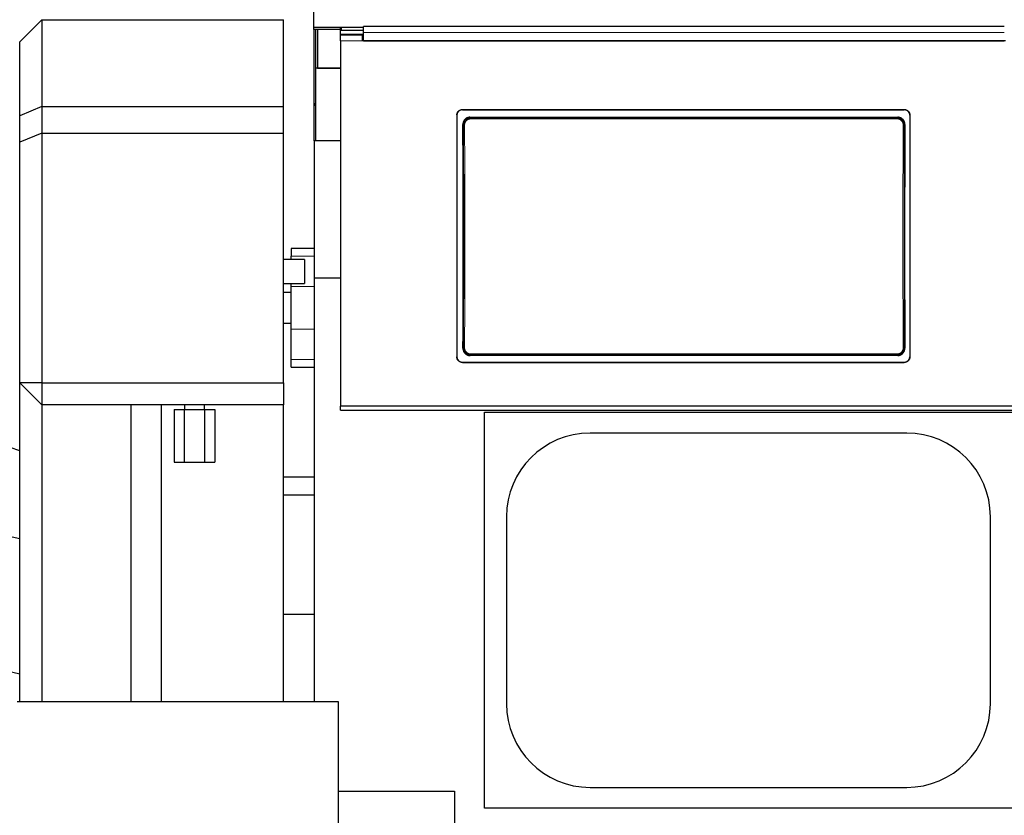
# Model space of a CAD drawing. Header units: inches. Extents: x 0 to 29700, y -16 to 21000.
# Tile 68 of 186: x 2227 to 3122, y 17231 to 17955. Entities that reach past the tile are written whole.
import ezdxf

# ---------------------------------------------------------------- set-up
doc = ezdxf.new("R2010")
doc.units = ezdxf.units.IN
doc.layers.add('254', color=7, linetype='Continuous', true_color=0xffffff)

msp = doc.modelspace()

# ---------------------------------------------------------------- linework, layer by layer
at = {"layer": '254', "color": 2, "linetype": 'Continuous', "lineweight": 25}
for p, q in [((2494.083, 17947.49), (2494.083, 17963.341)), ((2246.583, 17954.634), (2226.583, 17934.634)), ((2246.583, 17954.634), (2466.583, 17954.634)), ((2246.583, 17954.634), (2246.583, 17875.634)), ((2466.583, 17875.634), (2466.583, 17954.634)), ((2494.083, 17945.741), (2494.083, 17947.49)), ((2518.726, 17947.49), (2494.083, 17947.49)), ((2518.346, 17945.741), (2494.083, 17945.741)), ((2494.583, 17844.63), (2494.583, 17945.737)), ((2495.583, 17945.742), (2495.583, 17910.633)), ((2497.583, 17945.748), (2497.583, 17910.633)), ((2518.333, 17944.497), (2518.333, 17947.096)), ((2518.333, 17940.587), (2518.333, 17944.497)), ((2539.333, 17947.596), (2519.333, 17947.596)), ((2539.333, 17944.997), (2519.333, 17944.997)), ((3122.333, 17948.399), (2539.333, 17948.399)), ((2539.333, 17943.027), (2539.333, 17948.399)), ((2539.333, 17935.513), (2539.333, 17943.027)), ((2226.583, 17867.35), (2226.583, 17934.634)), ((2538.333, 17940.588), (2518.333, 17940.588)), ((2518.333, 17935.508), (2518.333, 17940.588)), ((2518.333, 17935.508), (2518.333, 17603.138)), ((2518.383, 17940.588), (2518.383, 17941.293)), ((2539.339, 17941.293), (2518.383, 17941.293)), ((2538.333, 17935.508), (2538.333, 17940.588)), ((2539.333, 17937.588), (2538.333, 17937.588)), ((3123.333, 17935.508), (2538.333, 17935.508)), ((2539.333, 17935.513), (3122.333, 17935.513)), ((2518.333, 17910.633), (2495.583, 17910.633)), ((2495.583, 17910.633), (2495.583, 17844.633)), ((2497.583, 17910.633), (2518.333, 17910.633)), ((2246.583, 17875.634), (2226.583, 17867.35)), ((2246.583, 17875.634), (2466.583, 17875.634)), ((2246.583, 17875.634), (2246.583, 17851.634)), ((2466.583, 17851.634), (2466.583, 17875.634)), ((2494.583, 17878.49), (2495.004, 17878.742)), ((2494.583, 17876.742), (2495.004, 17876.994)), ((2495.004, 17876.994), (2495.004, 17878.742)), ((2629.333, 17873.005), (3031.333, 17873.005)), ((2629.333, 17872.701), (3031.333, 17872.701)), ((2226.583, 17843.35), (2226.583, 17867.35)), ((2624.333, 17868.03), (2624.333, 17647.957)), ((2636.246, 17865.943), (3025.419, 17865.943)), ((3036.333, 17868.03), (3036.333, 17647.957)), ((2246.583, 17851.634), (2226.583, 17843.35)), ((2246.583, 17851.634), (2246.583, 17624.365)), ((2246.583, 17851.634), (2466.583, 17851.634)), ((2466.583, 17624.365), (2466.583, 17851.634)), ((2518.373, 17844.633), (2494.583, 17844.633)), ((2494.583, 17844.633), (2494.583, 17719.633)), ((2226.583, 17624.365), (2226.583, 17843.35)), ((2494.582, 17746.633), (2473.583, 17746.633)), ((2473.583, 17746.633), (2473.583, 17739.71)), ((2473.583, 17736.632), (2473.583, 17739.71)), ((2485.583, 17736.633), (2485.583, 17714.633)), ((2518.373, 17719.633), (2494.583, 17719.633)), ((2494.583, 17719.633), (2494.583, 17334.67)), ((2473.583, 17712.017), (2473.583, 17714.635)), ((2473.583, 17673.249), (2473.583, 17712.017)), ((2473.583, 17706.633), (2466.582, 17706.633)), ((2466.582, 17678.633), (2473.583, 17678.633)), ((2473.583, 17645.556), (2473.583, 17673.249)), ((3025.356, 17649.288), (2636.31, 17649.288)), ((2473.583, 17638.633), (2473.583, 17645.556)), ((2473.583, 17638.633), (2494.582, 17638.633)), ((2629.333, 17643.246), (3031.333, 17643.246)), ((2629.333, 17642.976), (3031.333, 17642.976)), ((2226.583, 17334.664), (2226.583, 17624.365)), ((2246.583, 17624.365), (2226.583, 17624.365)), ((2226.583, 17624.365), (2246.583, 17604.365)), ((2246.583, 17624.365), (2466.583, 17624.365)), ((2246.583, 17624.365), (2246.583, 17604.365)), ((2466.583, 17624.365), (2466.583, 17604.365)), ((2246.583, 17604.365), (2246.583, 17334.666)), ((2466.583, 17604.365), (2246.583, 17604.365)), ((2466.583, 17334.666), (2466.583, 17604.365)), ((2518.333, 17599.552), (2518.333, 17603.138)), ((3143.333, 17603.138), (2518.333, 17603.138)), ((2367.107, 17600.133), (2376.345, 17600.133)), ((2367.107, 17600.133), (2367.107, 17552.133)), ((2376.345, 17600.133), (2394.82, 17600.133)), ((2376.345, 17600.133), (2376.345, 17552.133)), ((2394.82, 17600.133), (2404.058, 17600.133)), ((2394.82, 17600.133), (2394.82, 17552.133)), ((2404.058, 17600.133), (2404.058, 17552.133)), ((2518.333, 17599.552), (3768.333, 17599.552)), ((2649.583, 17597.633), (3129.583, 17597.633)), ((2649.583, 17237.633), (2649.583, 17597.633)), ((3033.583, 17578.733), (2745.583, 17578.733)), ((2226.583, 17562.492), (2217.932, 17565.648)), ((2367.107, 17552.133), (2376.345, 17552.133)), ((2376.345, 17552.133), (2394.82, 17552.133)), ((2394.82, 17552.133), (2404.058, 17552.133)), ((2494.583, 17538.569), (2466.58, 17538.569)), ((2466.583, 17522.633), (2494.583, 17522.633)), ((2669.483, 17502.633), (2669.483, 17332.633)), ((3109.683, 17332.633), (3109.683, 17502.633)), ((2211.589, 17486.232), (2226.583, 17482.77)), ((2466.583, 17414.133), (2494.583, 17414.133)), ((2226.589, 17359.612), (2172.561, 17372.086)), ((2224.362, 17334.662), (2516.362, 17334.662)), ((2516.362, 17334.662), (2516.362, 17064.135)), ((2516.362, 17253.133), (2622.083, 17253.133)), ((2622.083, 17253.133), (2622.083, 17220.133)), ((2745.583, 17256.533), (3033.583, 17256.533)), ((3129.583, 17237.633), (2649.583, 17237.633))]:
    msp.add_line(p, q, dxfattribs=at)
at = {"layer": '254', "color": 110, "linetype": 'Continuous', "lineweight": 13}
for p, q in [((2519.333, 17947.596), (2519.333, 17944.997)), ((2538.333, 17935.508), (2518.333, 17935.508)), ((2629.333, 17873.005), (2629.333, 17872.701)), ((3031.333, 17872.701), (3031.333, 17873.005)), ((2636.246, 17865.943), (2636.804, 17865.385)), ((2636.804, 17865.385), (3024.861, 17865.385)), ((2636.804, 17865.385), (2636.804, 17864.475)), ((3024.861, 17864.475), (2636.804, 17864.475)), ((3024.861, 17865.385), (3025.419, 17865.943)), ((3024.861, 17865.385), (3024.861, 17864.475)), ((2630.338, 17858.868), (2629.787, 17859.419)), ((3031.878, 17859.419), (3031.327, 17858.868)), ((2473.583, 17739.71), (2494.582, 17739.71)), ((2473.583, 17712.017), (2494.582, 17712.017)), ((2473.583, 17673.249), (2494.582, 17673.249)), ((2629.847, 17655.807), (2630.338, 17656.299)), ((3031.327, 17656.299), (3031.819, 17655.807)), ((2636.804, 17649.783), (2636.31, 17649.288)), ((2636.804, 17650.693), (2636.804, 17649.783)), ((2636.804, 17650.693), (3024.861, 17650.693)), ((3024.861, 17649.783), (2636.804, 17649.783)), ((3024.861, 17650.693), (3024.861, 17649.783)), ((3025.356, 17649.288), (3024.861, 17649.783)), ((2473.583, 17645.556), (2494.582, 17645.556)), ((2629.333, 17643.246), (2629.333, 17642.976)), ((3031.333, 17642.976), (3031.333, 17643.246))]:
    msp.add_line(p, q, dxfattribs=at)
at = {"layer": '254', "color": 2, "linetype": 'Continuous', "lineweight": 25}
for centre, start, end in [((2745.583, 17502.633), 90, 180), ((3033.583, 17502.633), 0, 90), ((2745.583, 17332.633), 180, 270), ((3033.583, 17332.633), 270, 0)]:
    msp.add_arc(centre, 76.1, start, end, dxfattribs=at)
for centre, major_axis, ratio, start_param, end_param in [((2519.333, 17947.096), (-1, 0), 0.5, 4.712389, 6.2831853), ((2519.333, 17944.497), (1, 0), 0.5, 1.5707963, 3.1415927), ((2567.155, 17750.973), (0, 1200), 0.0524078, 4.6330009, 4.8028843), ((3094.51, 17750.973), (0, 1200), 0.0524078, 1.480301, 1.6501845)]:
    msp.add_ellipse(centre, major_axis=major_axis, ratio=ratio, start_param=start_param, end_param=end_param, dxfattribs=at)
at = {"layer": '254', "color": 110, "linetype": 'Continuous', "lineweight": 13}
for centre, major_axis, ratio, start_param, end_param in [((2631.337, 17858.868), (-1, -0.004), 0.0844733, 4.7120137, 6.2306374), ((2567.726, 17757.584), (0, 1199), 0.0524078, 4.6278141, 4.7969639), ((2568.725, 17757.584), (0, 1200), 0.0523641, 4.6278141, 4.7969639), ((3092.94, 17757.584), (0, 1200), 0.0523641, 1.4862214, 1.6553712), ((3030.328, 17858.868), (1, -0.004), 0.0844733, 0.0525479, 1.5711716), ((3093.939, 17757.584), (0, 1199), 0.0524078, 1.4862214, 1.6553712), ((2631.337, 17656.299), (1, -0.004), 0.0844733, 3.1941405, 4.7127643), ((3030.328, 17656.299), (-1, -0.004), 0.0844733, 1.570421, 3.0890448)]:
    msp.add_ellipse(centre, major_axis=major_axis, ratio=ratio, start_param=start_param, end_param=end_param, dxfattribs=at)
msp.add_open_spline([(3122.333, 17943.027), (2539.333, 17943.027)], degree=1, dxfattribs=at)
at = {"layer": '254', "color": 2, "linetype": 'Continuous', "lineweight": 25}
for points, knots in [([(2624.333, 17868.03), (2624.333, 17868.194), (2624.341, 17868.357), (2624.373, 17868.68), (2624.421, 17869.001), (2624.5, 17869.316), (2624.559, 17869.511), (2624.571, 17869.55), (2624.597, 17869.628), (2624.611, 17869.667), (2624.652, 17869.783), (2624.682, 17869.859), (2624.776, 17870.085), (2624.915, 17870.378), (2625.083, 17870.656), (2625.218, 17870.859), (2625.266, 17870.926), (2625.339, 17871.024), (2625.364, 17871.057), (2625.414, 17871.121), (2625.44, 17871.153), (2625.571, 17871.312), (2625.681, 17871.432), (2625.911, 17871.662), (2626.152, 17871.879), (2626.414, 17872.073), (2626.585, 17872.187), (2626.619, 17872.209), (2626.689, 17872.253), (2626.724, 17872.275), (2626.83, 17872.338), (2626.901, 17872.378), (2627.118, 17872.494), (2627.412, 17872.632), (2627.719, 17872.742), (2627.953, 17872.813), (2628.032, 17872.835), (2628.192, 17872.875), (2628.272, 17872.893), (2628.514, 17872.941), (2628.839, 17872.989), (2629.168, 17873.005), (2629.333, 17873.005)], [0, 0, 0, 0, 0.0625, 0.0625, 0.125, 0.1875, 0.1875, 0.203125, 0.203125, 0.21875, 0.21875, 0.25, 0.25, 0.3125, 0.375, 0.375, 0.40625, 0.40625, 0.421875, 0.421875, 0.4375, 0.4375, 0.5, 0.5, 0.5625, 0.625, 0.625, 0.640625, 0.640625, 0.65625, 0.65625, 0.6875, 0.6875, 0.75, 0.8125, 0.8125, 0.84375, 0.84375, 0.875, 0.875, 0.9375, 1, 1, 1, 1]), ([(2629.333, 17872.701), (2629.168, 17872.701), (2629.004, 17872.693), (2628.679, 17872.661), (2628.357, 17872.613), (2628.04, 17872.535), (2627.844, 17872.476), (2627.805, 17872.463), (2627.727, 17872.438), (2627.688, 17872.424), (2627.571, 17872.383), (2627.495, 17872.354), (2627.268, 17872.26), (2626.973, 17872.121), (2626.694, 17871.955), (2626.49, 17871.82), (2626.39, 17871.749), (2626.291, 17871.675), (2626.226, 17871.625), (2626.194, 17871.599), (2626.035, 17871.469), (2625.914, 17871.36), (2625.683, 17871.131), (2625.464, 17870.891), (2625.269, 17870.63), (2625.155, 17870.46), (2625.133, 17870.426), (2625.088, 17870.357), (2625.067, 17870.322), (2625.003, 17870.216), (2624.963, 17870.145), (2624.847, 17869.93), (2624.708, 17869.637), (2624.597, 17869.332), (2624.526, 17869.099), (2624.504, 17869.02), (2624.464, 17868.861), (2624.446, 17868.781), (2624.397, 17868.54), (2624.349, 17868.217), (2624.333, 17867.89), (2624.333, 17867.726)], [0, 0, 0, 0, 0.0625, 0.0625, 0.125, 0.1875, 0.1875, 0.203125, 0.203125, 0.21875, 0.21875, 0.25, 0.25, 0.3125, 0.375, 0.375, 0.40625, 0.421875, 0.421875, 0.4375, 0.4375, 0.5, 0.5, 0.5625, 0.625, 0.625, 0.640625, 0.640625, 0.65625, 0.65625, 0.6875, 0.6875, 0.75, 0.8125, 0.8125, 0.84375, 0.84375, 0.875, 0.875, 0.9375, 1, 1, 1, 1]), ([(3031.333, 17873.005), (3031.498, 17873.005), (3031.661, 17872.997), (3031.986, 17872.965), (3032.308, 17872.918), (3032.625, 17872.839), (3032.821, 17872.78), (3032.86, 17872.768), (3032.938, 17872.742), (3032.977, 17872.729), (3033.094, 17872.687), (3033.17, 17872.658), (3033.397, 17872.564), (3033.692, 17872.426), (3033.971, 17872.259), (3034.175, 17872.124), (3034.276, 17872.054), (3034.374, 17871.98), (3034.439, 17871.929), (3034.471, 17871.904), (3034.63, 17871.774), (3034.752, 17871.664), (3034.982, 17871.435), (3035.201, 17871.195), (3035.396, 17870.934), (3035.51, 17870.765), (3035.533, 17870.73), (3035.577, 17870.661), (3035.598, 17870.626), (3035.662, 17870.521), (3035.702, 17870.45), (3035.818, 17870.234), (3035.958, 17869.941), (3036.068, 17869.636), (3036.139, 17869.403), (3036.161, 17869.324), (3036.201, 17869.166), (3036.22, 17869.085), (3036.268, 17868.844), (3036.316, 17868.521), (3036.333, 17868.194), (3036.333, 17868.03)], [0, 0, 0, 0, 0.0625, 0.0625, 0.125, 0.1875, 0.1875, 0.203125, 0.203125, 0.21875, 0.21875, 0.25, 0.25, 0.3125, 0.375, 0.375, 0.40625, 0.421875, 0.421875, 0.4375, 0.4375, 0.5, 0.5, 0.5625, 0.625, 0.625, 0.640625, 0.640625, 0.65625, 0.65625, 0.6875, 0.6875, 0.75, 0.8125, 0.8125, 0.84375, 0.84375, 0.875, 0.875, 0.9375, 1, 1, 1, 1]), ([(3036.333, 17867.726), (3036.333, 17867.89), (3036.324, 17868.053), (3036.292, 17868.376), (3036.245, 17868.697), (3036.166, 17869.012), (3036.106, 17869.207), (3036.094, 17869.246), (3036.068, 17869.324), (3036.055, 17869.362), (3036.013, 17869.478), (3035.983, 17869.555), (3035.889, 17869.78), (3035.75, 17870.074), (3035.583, 17870.352), (3035.447, 17870.555), (3035.4, 17870.621), (3035.326, 17870.72), (3035.302, 17870.752), (3035.251, 17870.817), (3035.225, 17870.849), (3035.095, 17871.007), (3034.985, 17871.128), (3034.754, 17871.357), (3034.513, 17871.575), (3034.251, 17871.769), (3034.08, 17871.883), (3034.046, 17871.905), (3033.976, 17871.949), (3033.941, 17871.971), (3033.835, 17872.034), (3033.764, 17872.074), (3033.548, 17872.189), (3033.253, 17872.328), (3032.947, 17872.438), (3032.712, 17872.509), (3032.633, 17872.531), (3032.474, 17872.57), (3032.393, 17872.589), (3032.151, 17872.637), (3031.826, 17872.685), (3031.498, 17872.701), (3031.333, 17872.701)], [0, 0, 0, 0, 0.0625, 0.0625, 0.125, 0.1875, 0.1875, 0.203125, 0.203125, 0.21875, 0.21875, 0.25, 0.25, 0.3125, 0.375, 0.375, 0.40625, 0.40625, 0.421875, 0.421875, 0.4375, 0.4375, 0.5, 0.5, 0.5625, 0.625, 0.625, 0.640625, 0.640625, 0.65625, 0.65625, 0.6875, 0.6875, 0.75, 0.8125, 0.8125, 0.84375, 0.84375, 0.875, 0.875, 0.9375, 1, 1, 1, 1]), ([(2636.246, 17865.943), (2636.031, 17865.943), (2635.818, 17865.932), (2635.396, 17865.89), (2635.186, 17865.858), (2634.77, 17865.775), (2634.564, 17865.723), (2634.309, 17865.645), (2634.258, 17865.629), (2634.156, 17865.595), (2634.105, 17865.578), (2633.954, 17865.523), (2633.854, 17865.484), (2633.56, 17865.361), (2633.177, 17865.178), (2632.814, 17864.959), (2632.55, 17864.78), (2632.463, 17864.718), (2632.335, 17864.622), (2632.293, 17864.59), (2632.209, 17864.523), (2632.167, 17864.489), (2631.961, 17864.319), (2631.805, 17864.175), (2631.508, 17863.873), (2631.367, 17863.716), (2631.1, 17863.386), (2630.975, 17863.215), (2630.828, 17862.992), (2630.799, 17862.947), (2630.743, 17862.856), (2630.66, 17862.719), (2630.582, 17862.579), (2630.435, 17862.298), (2630.257, 17861.914), (2630.117, 17861.515), (2630.027, 17861.21), (2629.999, 17861.107), (2629.961, 17860.951), (2629.949, 17860.899), (2629.926, 17860.794), (2629.915, 17860.742), (2629.865, 17860.48), (2629.805, 17860.059), (2629.786, 17859.633), (2629.787, 17859.419)], [0, 0, 0, 0, 0.0625, 0.0625, 0.125, 0.125, 0.1875, 0.1875, 0.203125, 0.203125, 0.21875, 0.21875, 0.25, 0.25, 0.3125, 0.375, 0.375, 0.40625, 0.40625, 0.421875, 0.421875, 0.4375, 0.4375, 0.5, 0.5, 0.5625, 0.5625, 0.625, 0.625, 0.640625, 0.640625, 0.65625, 0.6875, 0.6875, 0.75, 0.8125, 0.8125, 0.84375, 0.84375, 0.859375, 0.859375, 0.875, 0.875, 0.9375, 1, 1, 1, 1]), ([(3031.327, 17858.868), (3031.327, 17859.083), (3031.308, 17859.509), (3031.247, 17859.931), (3031.196, 17860.194), (3031.185, 17860.246), (3031.162, 17860.351), (3031.126, 17860.507), (3031.084, 17860.661), (3030.993, 17860.965), (3030.852, 17861.364), (3030.673, 17861.748), (3030.524, 17862.03), (3030.472, 17862.123), (3030.39, 17862.262), (3030.362, 17862.307), (3030.306, 17862.398), (3030.277, 17862.443), (3030.13, 17862.665), (3029.879, 17863.006), (3029.596, 17863.321), (3029.372, 17863.547), (3029.296, 17863.621), (3029.178, 17863.729), (3029.138, 17863.764), (3029.057, 17863.834), (3029.017, 17863.869), (3028.81, 17864.04), (3028.64, 17864.167), (3028.288, 17864.404), (3028.107, 17864.513), (3027.734, 17864.714), (3027.542, 17864.805), (3027.296, 17864.908), (3027.246, 17864.928), (3027.146, 17864.967), (3027.096, 17864.985), (3026.945, 17865.04), (3026.844, 17865.073), (3026.539, 17865.166), (3026.128, 17865.269), (3025.71, 17865.332), (3025.288, 17865.374), (3025.076, 17865.384), (3024.861, 17865.385)], [0, 0, 0, 0, 0.0625, 0.125, 0.125, 0.140625, 0.140625, 0.15625, 0.1875, 0.1875, 0.25, 0.3125, 0.3125, 0.34375, 0.34375, 0.359375, 0.359375, 0.375, 0.375, 0.4375, 0.5, 0.5, 0.53125, 0.53125, 0.546875, 0.546875, 0.5625, 0.5625, 0.625, 0.625, 0.6875, 0.6875, 0.75, 0.75, 0.765625, 0.765625, 0.78125, 0.78125, 0.8125, 0.8125, 0.875, 0.9375, 0.9375, 1, 1, 1, 1]), ([(3031.878, 17859.419), (3031.879, 17859.634), (3031.869, 17859.846), (3031.83, 17860.267), (3031.801, 17860.476), (3031.721, 17860.891), (3031.672, 17861.097), (3031.597, 17861.352), (3031.581, 17861.403), (3031.548, 17861.504), (3031.531, 17861.555), (3031.478, 17861.707), (3031.441, 17861.806), (3031.321, 17862.102), (3031.143, 17862.486), (3030.929, 17862.85), (3030.755, 17863.116), (3030.695, 17863.204), (3030.601, 17863.333), (3030.569, 17863.375), (3030.504, 17863.46), (3030.471, 17863.502), (3030.303, 17863.711), (3030.161, 17863.87), (3029.864, 17864.171), (3029.708, 17864.315), (3029.383, 17864.586), (3029.213, 17864.713), (3028.993, 17864.863), (3028.948, 17864.892), (3028.858, 17864.95), (3028.812, 17864.979), (3028.675, 17865.062), (3028.582, 17865.115), (3028.301, 17865.267), (3027.918, 17865.451), (3027.52, 17865.595), (3027.215, 17865.689), (3027.112, 17865.718), (3026.957, 17865.757), (3026.905, 17865.77), (3026.8, 17865.793), (3026.747, 17865.805), (3026.484, 17865.858), (3026.061, 17865.921), (3025.634, 17865.943), (3025.419, 17865.943)], [0, 0, 0, 0, 0.0625, 0.0625, 0.125, 0.125, 0.1875, 0.1875, 0.203125, 0.203125, 0.21875, 0.21875, 0.25, 0.25, 0.3125, 0.375, 0.375, 0.40625, 0.40625, 0.421875, 0.421875, 0.4375, 0.4375, 0.5, 0.5, 0.5625, 0.5625, 0.625, 0.625, 0.640625, 0.640625, 0.65625, 0.65625, 0.6875, 0.6875, 0.75, 0.8125, 0.8125, 0.84375, 0.84375, 0.859375, 0.859375, 0.875, 0.875, 0.9375, 1, 1, 1, 1]), ([(2629.847, 17655.807), (2629.846, 17655.593), (2629.855, 17655.381), (2629.895, 17654.959), (2629.924, 17654.75), (2630.004, 17654.336), (2630.054, 17654.13), (2630.129, 17653.875), (2630.145, 17653.824), (2630.178, 17653.722), (2630.195, 17653.671), (2630.248, 17653.52), (2630.286, 17653.42), (2630.406, 17653.125), (2630.584, 17652.741), (2630.798, 17652.376), (2630.973, 17652.111), (2631.033, 17652.023), (2631.127, 17651.894), (2631.159, 17651.852), (2631.224, 17651.767), (2631.258, 17651.725), (2631.426, 17651.517), (2631.568, 17651.358), (2631.865, 17651.056), (2632.021, 17650.913), (2632.347, 17650.643), (2632.516, 17650.515), (2632.737, 17650.366), (2632.782, 17650.336), (2632.872, 17650.279), (2632.917, 17650.25), (2633.055, 17650.167), (2633.147, 17650.114), (2633.428, 17649.962), (2633.811, 17649.779), (2634.21, 17649.635), (2634.514, 17649.541), (2634.617, 17649.513), (2634.772, 17649.473), (2634.825, 17649.461), (2634.929, 17649.437), (2634.982, 17649.426), (2635.244, 17649.373), (2635.667, 17649.31), (2636.095, 17649.288), (2636.31, 17649.288)], [0, 0, 0, 0, 0.0625, 0.0625, 0.125, 0.125, 0.1875, 0.1875, 0.203125, 0.203125, 0.21875, 0.21875, 0.25, 0.25, 0.3125, 0.375, 0.375, 0.40625, 0.40625, 0.421875, 0.421875, 0.4375, 0.4375, 0.5, 0.5, 0.5625, 0.5625, 0.625, 0.625, 0.640625, 0.640625, 0.65625, 0.65625, 0.6875, 0.6875, 0.75, 0.8125, 0.8125, 0.84375, 0.84375, 0.859375, 0.859375, 0.875, 0.875, 0.9375, 1, 1, 1, 1]), ([(2630.338, 17656.299), (2630.338, 17656.085), (2630.357, 17655.659), (2630.418, 17655.236), (2630.469, 17654.974), (2630.48, 17654.921), (2630.503, 17654.817), (2630.54, 17654.661), (2630.581, 17654.507), (2630.673, 17654.202), (2630.813, 17653.804), (2630.992, 17653.42), (2631.141, 17653.138), (2631.193, 17653.044), (2631.275, 17652.906), (2631.303, 17652.86), (2631.36, 17652.77), (2631.389, 17652.725), (2631.535, 17652.503), (2631.786, 17652.161), (2632.069, 17651.847), (2632.293, 17651.621), (2632.369, 17651.547), (2632.487, 17651.439), (2632.527, 17651.403), (2632.608, 17651.333), (2632.649, 17651.299), (2632.855, 17651.128), (2633.026, 17651.001), (2633.377, 17650.764), (2633.558, 17650.655), (2633.931, 17650.454), (2634.123, 17650.363), (2634.369, 17650.26), (2634.419, 17650.24), (2634.519, 17650.201), (2634.569, 17650.182), (2634.72, 17650.128), (2634.821, 17650.094), (2635.126, 17650.002), (2635.537, 17649.898), (2635.955, 17649.836), (2636.377, 17649.794), (2636.59, 17649.783), (2636.804, 17649.783)], [0, 0, 0, 0, 0.0625, 0.125, 0.125, 0.140625, 0.140625, 0.15625, 0.1875, 0.1875, 0.25, 0.3125, 0.3125, 0.34375, 0.34375, 0.359375, 0.359375, 0.375, 0.375, 0.4375, 0.5, 0.5, 0.53125, 0.53125, 0.546875, 0.546875, 0.5625, 0.5625, 0.625, 0.625, 0.6875, 0.6875, 0.75, 0.75, 0.765625, 0.765625, 0.78125, 0.78125, 0.8125, 0.8125, 0.875, 0.9375, 0.9375, 1, 1, 1, 1]), ([(3025.356, 17649.288), (3025.57, 17649.288), (3025.784, 17649.299), (3026.206, 17649.341), (3026.416, 17649.372), (3026.831, 17649.455), (3027.037, 17649.507), (3027.292, 17649.585), (3027.343, 17649.601), (3027.445, 17649.635), (3027.496, 17649.652), (3027.647, 17649.707), (3027.747, 17649.746), (3028.041, 17649.869), (3028.424, 17650.051), (3028.786, 17650.27), (3029.051, 17650.449), (3029.137, 17650.51), (3029.266, 17650.606), (3029.308, 17650.639), (3029.392, 17650.705), (3029.434, 17650.739), (3029.64, 17650.91), (3029.796, 17651.053), (3030.094, 17651.354), (3030.235, 17651.512), (3030.502, 17651.841), (3030.627, 17652.012), (3030.774, 17652.235), (3030.803, 17652.28), (3030.86, 17652.371), (3030.943, 17652.508), (3031.021, 17652.647), (3031.169, 17652.929), (3031.347, 17653.312), (3031.487, 17653.711), (3031.578, 17654.017), (3031.606, 17654.12), (3031.644, 17654.275), (3031.656, 17654.327), (3031.679, 17654.432), (3031.69, 17654.484), (3031.74, 17654.746), (3031.8, 17655.167), (3031.82, 17655.593), (3031.819, 17655.807)], [0, 0, 0, 0, 0.0625, 0.0625, 0.125, 0.125, 0.1875, 0.1875, 0.203125, 0.203125, 0.21875, 0.21875, 0.25, 0.25, 0.3125, 0.375, 0.375, 0.40625, 0.40625, 0.421875, 0.421875, 0.4375, 0.4375, 0.5, 0.5, 0.5625, 0.5625, 0.625, 0.625, 0.640625, 0.640625, 0.65625, 0.6875, 0.6875, 0.75, 0.8125, 0.8125, 0.84375, 0.84375, 0.859375, 0.859375, 0.875, 0.875, 0.9375, 1, 1, 1, 1]), ([(2624.333, 17648.226), (2624.333, 17648.062), (2624.341, 17647.899), (2624.373, 17647.575), (2624.421, 17647.255), (2624.5, 17646.939), (2624.559, 17646.744), (2624.571, 17646.705), (2624.597, 17646.627), (2624.611, 17646.588), (2624.652, 17646.472), (2624.682, 17646.395), (2624.776, 17646.169), (2624.915, 17645.876), (2625.083, 17645.597), (2625.218, 17645.394), (2625.266, 17645.328), (2625.339, 17645.229), (2625.364, 17645.197), (2625.414, 17645.132), (2625.44, 17645.1), (2625.571, 17644.941), (2625.681, 17644.82), (2625.911, 17644.591), (2626.152, 17644.373), (2626.414, 17644.179), (2626.585, 17644.065), (2626.619, 17644.042), (2626.689, 17643.998), (2626.724, 17643.977), (2626.83, 17643.914), (2626.901, 17643.873), (2627.118, 17643.758), (2627.412, 17643.619), (2627.719, 17643.509), (2627.953, 17643.438), (2628.032, 17643.416), (2628.192, 17643.376), (2628.272, 17643.358), (2628.514, 17643.31), (2628.839, 17643.262), (2629.168, 17643.246), (2629.333, 17643.246)], [0, 0, 0, 0, 0.0625, 0.0625, 0.125, 0.1875, 0.1875, 0.203125, 0.203125, 0.21875, 0.21875, 0.25, 0.25, 0.3125, 0.375, 0.375, 0.40625, 0.40625, 0.421875, 0.421875, 0.4375, 0.4375, 0.5, 0.5, 0.5625, 0.625, 0.625, 0.640625, 0.640625, 0.65625, 0.65625, 0.6875, 0.6875, 0.75, 0.8125, 0.8125, 0.84375, 0.84375, 0.875, 0.875, 0.9375, 1, 1, 1, 1]), ([(2629.333, 17642.976), (2629.168, 17642.976), (2629.004, 17642.984), (2628.679, 17643.016), (2628.357, 17643.064), (2628.04, 17643.143), (2627.844, 17643.202), (2627.805, 17643.214), (2627.727, 17643.24), (2627.688, 17643.253), (2627.571, 17643.295), (2627.495, 17643.324), (2627.268, 17643.418), (2626.973, 17643.557), (2626.694, 17643.723), (2626.49, 17643.859), (2626.39, 17643.929), (2626.291, 17644.003), (2626.226, 17644.054), (2626.194, 17644.079), (2626.035, 17644.209), (2625.914, 17644.319), (2625.683, 17644.548), (2625.464, 17644.788), (2625.269, 17645.05), (2625.155, 17645.22), (2625.133, 17645.254), (2625.088, 17645.323), (2625.067, 17645.358), (2625.003, 17645.464), (2624.963, 17645.535), (2624.847, 17645.75), (2624.708, 17646.044), (2624.597, 17646.349), (2624.526, 17646.583), (2624.504, 17646.661), (2624.464, 17646.82), (2624.446, 17646.901), (2624.397, 17647.142), (2624.349, 17647.465), (2624.333, 17647.793), (2624.333, 17647.957)], [0, 0, 0, 0, 0.0625, 0.0625, 0.125, 0.1875, 0.1875, 0.203125, 0.203125, 0.21875, 0.21875, 0.25, 0.25, 0.3125, 0.375, 0.375, 0.40625, 0.421875, 0.421875, 0.4375, 0.4375, 0.5, 0.5, 0.5625, 0.625, 0.625, 0.640625, 0.640625, 0.65625, 0.65625, 0.6875, 0.6875, 0.75, 0.8125, 0.8125, 0.84375, 0.84375, 0.875, 0.875, 0.9375, 1, 1, 1, 1]), ([(3031.333, 17643.246), (3031.498, 17643.246), (3031.661, 17643.254), (3031.986, 17643.286), (3032.308, 17643.333), (3032.625, 17643.412), (3032.821, 17643.471), (3032.86, 17643.483), (3032.938, 17643.509), (3032.977, 17643.523), (3033.094, 17643.564), (3033.17, 17643.593), (3033.397, 17643.687), (3033.692, 17643.826), (3033.971, 17643.993), (3034.175, 17644.128), (3034.276, 17644.198), (3034.374, 17644.273), (3034.439, 17644.323), (3034.471, 17644.349), (3034.63, 17644.479), (3034.752, 17644.588), (3034.982, 17644.818), (3035.201, 17645.058), (3035.396, 17645.319), (3035.51, 17645.489), (3035.533, 17645.523), (3035.577, 17645.593), (3035.598, 17645.628), (3035.662, 17645.733), (3035.702, 17645.804), (3035.818, 17646.02), (3035.958, 17646.313), (3036.068, 17646.618), (3036.139, 17646.852), (3036.161, 17646.931), (3036.201, 17647.09), (3036.22, 17647.17), (3036.268, 17647.411), (3036.316, 17647.735), (3036.333, 17648.062), (3036.333, 17648.226)], [0, 0, 0, 0, 0.0625, 0.0625, 0.125, 0.1875, 0.1875, 0.203125, 0.203125, 0.21875, 0.21875, 0.25, 0.25, 0.3125, 0.375, 0.375, 0.40625, 0.421875, 0.421875, 0.4375, 0.4375, 0.5, 0.5, 0.5625, 0.625, 0.625, 0.640625, 0.640625, 0.65625, 0.65625, 0.6875, 0.6875, 0.75, 0.8125, 0.8125, 0.84375, 0.84375, 0.875, 0.875, 0.9375, 1, 1, 1, 1]), ([(3036.333, 17647.957), (3036.333, 17647.793), (3036.324, 17647.629), (3036.292, 17647.306), (3036.245, 17646.985), (3036.166, 17646.67), (3036.106, 17646.474), (3036.094, 17646.435), (3036.068, 17646.357), (3036.055, 17646.318), (3036.013, 17646.202), (3035.983, 17646.126), (3035.889, 17645.9), (3035.75, 17645.606), (3035.583, 17645.328), (3035.447, 17645.125), (3035.4, 17645.058), (3035.326, 17644.96), (3035.302, 17644.927), (3035.251, 17644.863), (3035.225, 17644.83), (3035.095, 17644.672), (3034.985, 17644.551), (3034.754, 17644.321), (3034.513, 17644.103), (3034.251, 17643.909), (3034.08, 17643.795), (3034.046, 17643.773), (3033.976, 17643.729), (3033.941, 17643.708), (3033.835, 17643.644), (3033.764, 17643.604), (3033.548, 17643.489), (3033.253, 17643.35), (3032.947, 17643.24), (3032.712, 17643.169), (3032.633, 17643.147), (3032.474, 17643.107), (3032.393, 17643.089), (3032.151, 17643.041), (3031.826, 17642.993), (3031.498, 17642.976), (3031.333, 17642.976)], [0, 0, 0, 0, 0.0625, 0.0625, 0.125, 0.1875, 0.1875, 0.203125, 0.203125, 0.21875, 0.21875, 0.25, 0.25, 0.3125, 0.375, 0.375, 0.40625, 0.40625, 0.421875, 0.421875, 0.4375, 0.4375, 0.5, 0.5, 0.5625, 0.625, 0.625, 0.640625, 0.640625, 0.65625, 0.65625, 0.6875, 0.6875, 0.75, 0.8125, 0.8125, 0.84375, 0.84375, 0.875, 0.875, 0.9375, 1, 1, 1, 1]), ([(2327.583, 17604.359), (2327.583, 17592.993), (2327.583, 17566.703), (2327.583, 17528.187), (2327.583, 17491.507), (2327.583, 17462.247), (2327.583, 17432.865), (2327.583, 17396.431), (2327.583, 17362.695), (2327.583, 17340.695), (2327.583, 17335.276), (2327.583, 17334.663)], [0, 0, 0, 0, 0.1264231, 0.2924431, 0.4284463, 0.5344324, 0.6179254, 0.7552776, 0.9397178, 0.9931853, 1, 1, 1, 1]), ([(2355.583, 17334.666), (2355.583, 17336.767), (2355.583, 17349.795), (2355.583, 17371.16), (2355.583, 17402.771), (2355.583, 17440.037), (2355.583, 17489.779), (2355.583, 17545.965), (2355.583, 17585.569), (2355.583, 17604.359)], [0, 0, 0, 0, 0.0233772, 0.1449179, 0.2376596, 0.3750089, 0.5594507, 0.7909852, 1, 1, 1, 1])]:
    msp.add_open_spline(points, degree=3, knots=knots, dxfattribs=at)
at = {"layer": '254', "color": 110, "linetype": 'Continuous', "lineweight": 13}
for points, knots in [([(2636.804, 17865.385), (2636.59, 17865.384), (2636.162, 17865.363), (2635.739, 17865.3), (2635.476, 17865.247), (2635.424, 17865.235), (2635.32, 17865.212), (2635.164, 17865.174), (2635.01, 17865.131), (2634.706, 17865.037), (2634.308, 17864.893), (2633.925, 17864.711), (2633.69, 17864.584), (2633.644, 17864.558), (2633.551, 17864.505), (2633.505, 17864.478), (2633.367, 17864.394), (2633.277, 17864.337), (2633.013, 17864.158), (2632.674, 17863.903), (2632.362, 17863.617), (2632.138, 17863.391), (2632.066, 17863.314), (2631.959, 17863.195), (2631.924, 17863.155), (2631.855, 17863.073), (2631.82, 17863.032), (2631.652, 17862.824), (2631.527, 17862.652), (2631.294, 17862.298), (2631.079, 17861.935), (2630.9, 17861.55), (2630.8, 17861.304), (2630.78, 17861.254), (2630.742, 17861.154), (2630.724, 17861.104), (2630.671, 17860.952), (2630.638, 17860.851), (2630.548, 17860.545), (2630.447, 17860.134), (2630.387, 17859.716), (2630.348, 17859.295), (2630.338, 17859.083), (2630.338, 17858.868)], [0, 0, 0, 0, 0.0625, 0.125, 0.125, 0.140625, 0.140625, 0.15625, 0.1875, 0.1875, 0.25, 0.3125, 0.3125, 0.328125, 0.328125, 0.34375, 0.34375, 0.375, 0.375, 0.4375, 0.5, 0.5, 0.53125, 0.53125, 0.546875, 0.546875, 0.5625, 0.5625, 0.625, 0.625, 0.6875, 0.75, 0.75, 0.765625, 0.765625, 0.78125, 0.78125, 0.8125, 0.8125, 0.875, 0.9375, 0.9375, 1, 1, 1, 1]), ([(2636.804, 17864.475), (2636.622, 17864.475), (2636.26, 17864.457), (2635.902, 17864.403), (2635.679, 17864.358), (2635.635, 17864.349), (2635.546, 17864.329), (2635.502, 17864.318), (2635.371, 17864.285), (2635.284, 17864.26), (2635.027, 17864.181), (2634.689, 17864.059), (2634.365, 17863.904), (2634.167, 17863.796), (2634.127, 17863.774), (2634.049, 17863.729), (2634.01, 17863.706), (2633.893, 17863.635), (2633.817, 17863.586), (2633.593, 17863.434), (2633.307, 17863.218), (2633.043, 17862.976), (2632.854, 17862.784), (2632.762, 17862.686), (2632.673, 17862.583), (2632.614, 17862.514), (2632.585, 17862.479), (2632.443, 17862.303), (2632.337, 17862.157), (2632.141, 17861.858), (2631.96, 17861.549), (2631.809, 17861.224), (2631.724, 17861.015), (2631.708, 17860.973), (2631.676, 17860.888), (2631.661, 17860.846), (2631.616, 17860.718), (2631.588, 17860.632), (2631.512, 17860.373), (2631.428, 17860.025), (2631.378, 17859.671), (2631.353, 17859.403), (2631.343, 17859.269), (2631.339, 17859.134), (2631.337, 17859.043), (2631.337, 17858.998), (2631.337, 17858.953)], [0, 0, 0, 0, 0.0625, 0.125, 0.125, 0.140625, 0.140625, 0.15625, 0.15625, 0.1875, 0.1875, 0.25, 0.3125, 0.3125, 0.328125, 0.328125, 0.34375, 0.34375, 0.375, 0.375, 0.4375, 0.5, 0.5, 0.53125, 0.546875, 0.546875, 0.5625, 0.5625, 0.625, 0.625, 0.6875, 0.75, 0.75, 0.765625, 0.765625, 0.78125, 0.78125, 0.8125, 0.8125, 0.875, 0.9375, 0.9375, 0.96875, 0.984375, 0.984375, 1, 1, 1, 1]), ([(3024.861, 17864.475), (3024.952, 17864.475), (3025.043, 17864.473), (3025.224, 17864.464), (3025.314, 17864.457), (3025.582, 17864.43), (3025.937, 17864.377), (3026.285, 17864.289), (3026.544, 17864.21), (3026.63, 17864.182), (3026.758, 17864.135), (3026.8, 17864.12), (3026.885, 17864.087), (3026.927, 17864.07), (3027.135, 17863.982), (3027.297, 17863.905), (3027.613, 17863.734), (3027.766, 17863.641), (3028.063, 17863.441), (3028.208, 17863.332), (3028.382, 17863.188), (3028.417, 17863.158), (3028.485, 17863.098), (3028.586, 17863.008), (3028.683, 17862.914), (3028.872, 17862.723), (3029.11, 17862.456), (3029.322, 17862.166), (3029.446, 17861.978), (3029.47, 17861.94), (3029.518, 17861.863), (3029.541, 17861.824), (3029.61, 17861.707), (3029.654, 17861.628), (3029.78, 17861.389), (3029.93, 17861.064), (3030.049, 17860.727), (3030.125, 17860.469), (3030.148, 17860.382), (3030.18, 17860.251), (3030.191, 17860.207), (3030.21, 17860.118), (3030.219, 17860.074), (3030.262, 17859.852), (3030.313, 17859.495), (3030.329, 17859.134), (3030.328, 17858.953)], [0, 0, 0, 0, 0.03125, 0.03125, 0.0625, 0.0625, 0.125, 0.1875, 0.1875, 0.21875, 0.21875, 0.234375, 0.234375, 0.25, 0.25, 0.3125, 0.3125, 0.375, 0.375, 0.4375, 0.4375, 0.453125, 0.453125, 0.46875, 0.5, 0.5, 0.5625, 0.625, 0.625, 0.640625, 0.640625, 0.65625, 0.65625, 0.6875, 0.6875, 0.75, 0.8125, 0.8125, 0.84375, 0.84375, 0.859375, 0.859375, 0.875, 0.875, 0.9375, 1, 1, 1, 1]), ([(2631.337, 17656.215), (2631.336, 17656.034), (2631.352, 17655.673), (2631.403, 17655.316), (2631.446, 17655.094), (2631.455, 17655.049), (2631.475, 17654.961), (2631.485, 17654.917), (2631.517, 17654.786), (2631.54, 17654.699), (2631.617, 17654.441), (2631.735, 17654.103), (2631.886, 17653.778), (2632.011, 17653.539), (2632.055, 17653.46), (2632.124, 17653.343), (2632.147, 17653.305), (2632.195, 17653.228), (2632.219, 17653.19), (2632.343, 17653.002), (2632.555, 17652.712), (2632.793, 17652.445), (2632.982, 17652.253), (2633.079, 17652.16), (2633.18, 17652.069), (2633.249, 17652.01), (2633.283, 17651.98), (2633.458, 17651.835), (2633.602, 17651.727), (2633.899, 17651.526), (2634.052, 17651.433), (2634.368, 17651.263), (2634.53, 17651.185), (2634.738, 17651.098), (2634.78, 17651.081), (2634.865, 17651.048), (2634.908, 17651.032), (2635.036, 17650.986), (2635.121, 17650.957), (2635.38, 17650.878), (2635.728, 17650.791), (2636.083, 17650.737), (2636.351, 17650.711), (2636.442, 17650.704), (2636.622, 17650.695), (2636.713, 17650.693), (2636.804, 17650.693)], [0, 0, 0, 0, 0.0625, 0.125, 0.125, 0.140625, 0.140625, 0.15625, 0.15625, 0.1875, 0.1875, 0.25, 0.3125, 0.3125, 0.34375, 0.34375, 0.359375, 0.359375, 0.375, 0.375, 0.4375, 0.5, 0.5, 0.53125, 0.546875, 0.546875, 0.5625, 0.5625, 0.625, 0.625, 0.6875, 0.6875, 0.75, 0.75, 0.765625, 0.765625, 0.78125, 0.78125, 0.8125, 0.8125, 0.875, 0.9375, 0.9375, 0.96875, 0.96875, 1, 1, 1, 1]), ([(3024.861, 17649.783), (3025.076, 17649.783), (3025.503, 17649.805), (3025.926, 17649.868), (3026.189, 17649.921), (3026.241, 17649.932), (3026.346, 17649.956), (3026.501, 17649.994), (3026.655, 17650.037), (3026.959, 17650.13), (3027.357, 17650.274), (3027.74, 17650.457), (3027.975, 17650.584), (3028.021, 17650.61), (3028.114, 17650.663), (3028.16, 17650.69), (3028.298, 17650.773), (3028.388, 17650.831), (3028.652, 17651.01), (3028.991, 17651.264), (3029.303, 17651.55), (3029.527, 17651.776), (3029.599, 17651.854), (3029.706, 17651.973), (3029.741, 17652.013), (3029.811, 17652.094), (3029.845, 17652.136), (3030.013, 17652.344), (3030.139, 17652.515), (3030.371, 17652.869), (3030.586, 17653.233), (3030.765, 17653.617), (3030.865, 17653.864), (3030.885, 17653.914), (3030.923, 17654.014), (3030.941, 17654.064), (3030.994, 17654.215), (3031.027, 17654.317), (3031.118, 17654.622), (3031.218, 17655.033), (3031.278, 17655.451), (3031.318, 17655.873), (3031.327, 17656.085), (3031.327, 17656.299)], [0, 0, 0, 0, 0.0625, 0.125, 0.125, 0.140625, 0.140625, 0.15625, 0.1875, 0.1875, 0.25, 0.3125, 0.3125, 0.328125, 0.328125, 0.34375, 0.34375, 0.375, 0.375, 0.4375, 0.5, 0.5, 0.53125, 0.53125, 0.546875, 0.546875, 0.5625, 0.5625, 0.625, 0.625, 0.6875, 0.75, 0.75, 0.765625, 0.765625, 0.78125, 0.78125, 0.8125, 0.8125, 0.875, 0.9375, 0.9375, 1, 1, 1, 1]), ([(3030.328, 17656.215), (3030.328, 17656.17), (3030.328, 17656.124), (3030.326, 17656.034), (3030.322, 17655.899), (3030.313, 17655.764), (3030.288, 17655.496), (3030.237, 17655.143), (3030.153, 17654.795), (3030.077, 17654.536), (3030.049, 17654.45), (3030.005, 17654.322), (3029.989, 17654.279), (3029.957, 17654.195), (3029.941, 17654.153), (3029.856, 17653.944), (3029.705, 17653.618), (3029.524, 17653.31), (3029.328, 17653.01), (3029.222, 17652.865), (3029.08, 17652.688), (3029.051, 17652.653), (3028.992, 17652.584), (3028.903, 17652.482), (3028.811, 17652.384), (3028.622, 17652.192), (3028.359, 17651.949), (3028.072, 17651.733), (3027.848, 17651.581), (3027.772, 17651.532), (3027.655, 17651.462), (3027.616, 17651.439), (3027.538, 17651.394), (3027.498, 17651.372), (3027.3, 17651.264), (3026.976, 17651.109), (3026.639, 17650.987), (3026.381, 17650.907), (3026.294, 17650.883), (3026.163, 17650.85), (3026.119, 17650.839), (3026.03, 17650.819), (3025.986, 17650.809), (3025.763, 17650.765), (3025.405, 17650.711), (3025.043, 17650.693), (3024.861, 17650.693)], [0, 0, 0, 0, 0.015625, 0.015625, 0.03125, 0.0625, 0.0625, 0.125, 0.1875, 0.1875, 0.21875, 0.21875, 0.234375, 0.234375, 0.25, 0.25, 0.3125, 0.375, 0.375, 0.4375, 0.4375, 0.453125, 0.453125, 0.46875, 0.5, 0.5, 0.5625, 0.625, 0.625, 0.65625, 0.65625, 0.671875, 0.671875, 0.6875, 0.6875, 0.75, 0.8125, 0.8125, 0.84375, 0.84375, 0.859375, 0.859375, 0.875, 0.875, 0.9375, 1, 1, 1, 1])]:
    msp.add_open_spline(points, degree=3, knots=knots, dxfattribs=at)
at = {"layer": '254', "color": 2, "linetype": 'Continuous', "lineweight": 25}
for points in [[(2485.583, 17736.632), (2479.249, 17736.632), (2472.915, 17736.632), (2466.582, 17736.632)], [(2466.582, 17714.635), (2472.916, 17714.635), (2479.249, 17714.635), (2485.583, 17714.635)], [(2376.583, 17604.365), (2376.583, 17602.955), (2376.583, 17601.544), (2376.583, 17600.133)], [(2394.582, 17600.133), (2394.582, 17601.544), (2394.582, 17602.955), (2394.582, 17604.365)]]:
    msp.add_open_spline(points, degree=3, dxfattribs=at)

doc.saveas('drawing.dxf')
